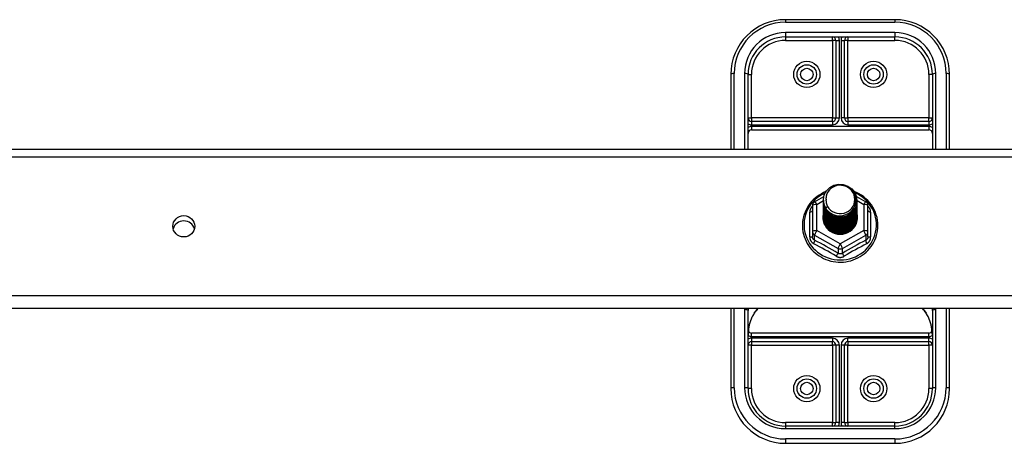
# Model space of a CAD drawing. Header units: inches. Extents: x 48.1 to 120.1, y 31.5 to 55.7.
# Tile 52 of 85: x 84.1 to 93.1, y 44.7 to 48.6. Entities that reach past the tile are written whole.
import ezdxf

# ---------------------------------------------------------------- set-up
doc = ezdxf.new("R2010")
doc.units = ezdxf.units.IN
doc.header["$MEASUREMENT"] = 0
doc.layers.add('Visible Edges(ANSI)', color=7, linetype='Continuous', lineweight=25)
doc.layers.add('Visible Tangent Edges(ANSI)', color=7, linetype='Continuous', lineweight=25)

msp = doc.modelspace()

# ---------------------------------------------------------------- linework, layer by layer
at = {"layer": 'Visible Edges(ANSI)'}
for p, q in [((92.0538, 48.5901), (91.0538, 48.5901)), ((91.0538, 48.4326), (92.0538, 48.4326)), ((91.5145, 48.4011), (91.5145, 47.6929)), ((91.5932, 47.6929), (91.5932, 48.4011)), ((90.5538, 48.0901), (90.5538, 47.4072)), ((90.7113, 47.4072), (90.7113, 48.0901)), ((92.3963, 48.0901), (92.3963, 47.4072)), ((92.5538, 47.4072), (92.5538, 48.0901)), ((91.483, 47.6615), (90.7428, 47.6615)), ((92.3649, 47.6615), (91.6247, 47.6615)), ((90.7428, 47.5827), (92.3649, 47.5827)), ((64.5538, 47.4072), (118.5538, 47.4072)), ((91.2999, 46.8927), (91.2999, 46.6531)), ((91.3201, 46.9271), (91.404, 46.9739)), ((91.4003, 46.9415), (91.4003, 46.9419)), ((91.4003, 46.9289), (91.4003, 46.9293)), ((91.4003, 46.9164), (91.4003, 46.9168)), ((91.4003, 46.9038), (91.4003, 46.9043)), ((91.4003, 46.8913), (91.4003, 46.8917)), ((91.7021, 46.9748), (91.7876, 46.9271)), ((91.7074, 46.9352), (91.7074, 46.9356)), ((91.7074, 46.9227), (91.7074, 46.9231)), ((91.7074, 46.9101), (91.7074, 46.9105)), ((91.7074, 46.8976), (91.7074, 46.898)), ((91.8078, 46.6531), (91.8078, 46.8927)), ((91.4003, 46.8788), (91.4003, 46.8792)), ((91.4003, 46.8662), (91.4003, 46.8666)), ((91.4003, 46.8537), (91.4003, 46.8541)), ((91.4003, 46.8412), (91.4003, 46.8416)), ((91.4003, 46.8286), (91.4003, 46.829)), ((91.4003, 46.8161), (91.4003, 46.8165)), ((91.4003, 46.8035), (91.4003, 46.8039)), ((91.7074, 46.885), (91.7074, 46.8854)), ((91.7074, 46.8725), (91.7074, 46.8729)), ((91.7074, 46.86), (91.7074, 46.8604)), ((91.7074, 46.8474), (91.7074, 46.8478)), ((91.7074, 46.8349), (91.7074, 46.8353)), ((91.7074, 46.8223), (91.7074, 46.8228)), ((91.7074, 46.8098), (91.7074, 46.8102)), ((91.4003, 46.791), (91.4003, 46.7914)), ((91.7074, 46.7973), (91.7074, 46.7977)), ((91.7074, 46.7847), (91.7074, 46.7851)), ((91.2999, 46.6531), (91.2999, 46.6083)), ((91.5346, 46.6344), (91.5341, 46.6316)), ((91.8078, 46.6083), (91.8078, 46.6531)), ((118.5538, 45.9505), (64.5538, 45.9505)), ((90.5538, 45.9505), (90.5538, 45.22)), ((90.7113, 45.22), (90.7113, 45.9332)), ((92.3963, 45.9332), (92.3963, 45.22)), ((92.5538, 45.22), (92.5538, 45.9505)), ((92.3649, 45.7274), (90.7428, 45.7274)), ((90.7428, 45.6486), (91.483, 45.6486)), ((91.6247, 45.6486), (92.3649, 45.6486)), ((91.5145, 45.6171), (91.5145, 44.909)), ((91.5932, 44.909), (91.5932, 45.6171)), ((92.0538, 44.8775), (91.0538, 44.8775)), ((91.0538, 44.72), (92.0538, 44.72))]:
    msp.add_line(p, q, dxfattribs=at)
at = {"layer": 'Visible Edges(ANSI)', "flags": 128}
for points in [[(91.4212, 46.8681), (91.4048, 46.9067), (91.4004, 46.9482), (91.4085, 46.9891), (91.4283, 47.0262), (91.4584, 47.0564), (91.4961, 47.0771), (91.5385, 47.0867), (91.5821, 47.0843), (91.6235, 47.0701), (91.6592, 47.0452), (91.6864, 47.0116), (91.7029, 46.9718), (91.7072, 46.9292), (91.6992, 46.8871), (91.6794, 46.8489), (91.6494, 46.8176), (91.6117, 46.7957), (91.5693, 46.7849), (91.5256, 46.7861), (91.4843, 46.7992), (91.4485, 46.8229), (91.4213, 46.8554), (91.4048, 46.8939), (91.4004, 46.9354)], [(91.4398, 46.8435), (91.4626, 46.8247), (91.4887, 46.8105), (91.5173, 46.8016), (91.5472, 46.7984), (91.5771, 46.801), (91.606, 46.8093), (91.6326, 46.8231), (91.6558, 46.8418), (91.6746, 46.8646), (91.6883, 46.8907), (91.6961, 46.919), (91.6978, 46.9482), (91.6933, 46.9771), (91.6826, 47.0045), (91.6663, 47.0291), (91.6451, 47.0498), (91.6198, 47.0657), (91.5917, 47.076), (91.5619, 47.0802), (91.532, 47.0782), (91.5033, 47.0699), (91.4773, 47.0557), (91.4551, 47.0364), (91.438, 47.0128)], [(91.4235, 47.0193), (91.4023, 47.0101), (91.3817, 46.9995), (91.3619, 46.9875), (91.343, 46.9744), (91.325, 46.96), (91.3081, 46.9444), (91.2923, 46.9278), (91.2777, 46.9102), (91.2643, 46.8916), (91.2523, 46.8722), (91.2416, 46.8521), (91.2324, 46.8313), (91.2246, 46.8099), (91.2184, 46.7881), (91.2136, 46.7659), (91.2105, 46.7435), (91.2089, 46.7208), (91.2089, 46.6982), (91.2104, 46.6756), (91.2136, 46.6531), (91.2183, 46.6309), (91.2246, 46.6091), (91.2323, 46.5877), (91.2415, 46.5669), (91.2522, 46.5468), (91.2642, 46.5274), (91.2776, 46.5088), (91.2922, 46.4912), (91.308, 46.4745), (91.3249, 46.459), (91.3428, 46.4446), (91.3617, 46.4314), (91.3815, 46.4194), (91.4021, 46.4088), (91.4233, 46.3996), (91.4451, 46.3918), (91.4675, 46.3854), (91.4902, 46.3805), (91.5132, 46.3771), (91.5363, 46.3752), (91.5596, 46.3748), (91.5828, 46.3759), (91.6059, 46.3786), (91.6288, 46.3828), (91.6513, 46.3884), (91.6734, 46.3955), (91.6949, 46.404), (91.7159, 46.4139), (91.736, 46.4252), (91.7554, 46.4378), (91.7738, 46.4516), (91.7913, 46.4665), (91.8077, 46.4826), (91.8229, 46.4998), (91.8369, 46.5179), (91.8496, 46.5369), (91.8609, 46.5566), (91.8709, 46.5771), (91.8794, 46.5982), (91.8864, 46.6198), (91.8919, 46.6419), (91.8958, 46.6642), (91.8982, 46.6867), (91.899, 46.7094)], [(91.438, 47.0128), (91.4367, 47.0103), (91.4355, 47.0077), (91.4343, 47.0052), (91.4332, 47.0026), (91.4322, 47), (91.4312, 46.9973), (91.4303, 46.9947), (91.4294, 46.992), (91.4286, 46.9893), (91.4279, 46.9866), (91.4272, 46.9838), (91.4266, 46.9811), (91.426, 46.9783), (91.4255, 46.9756), (91.4251, 46.9728), (91.4247, 46.97), (91.4244, 46.9672), (91.4242, 46.9644), (91.424, 46.9616), (91.4239, 46.9588), (91.4238, 46.956), (91.4239, 46.9532), (91.424, 46.9504), (91.4241, 46.9476)], [(91.899, 46.7094), (91.898, 46.7344), (91.8951, 46.7593), (91.8903, 46.7839), (91.8836, 46.8081), (91.8751, 46.8317), (91.8648, 46.8546), (91.8527, 46.8767), (91.839, 46.8979), (91.8237, 46.918), (91.8069, 46.9369), (91.7887, 46.9546), (91.7692, 46.9709), (91.7485, 46.9857), (91.7268, 46.999), (91.7041, 47.0107), (91.6805, 47.0207)], [(91.4003, 46.9415), (91.4004, 46.937), (91.4006, 46.9325), (91.4009, 46.928), (91.4014, 46.9236), (91.4021, 46.9192), (91.4029, 46.9147), (91.4038, 46.9104), (91.4049, 46.906), (91.4061, 46.9017), (91.4074, 46.8974), (91.4089, 46.8931), (91.4105, 46.8889), (91.4123, 46.8848), (91.4141, 46.8807), (91.4162, 46.8766), (91.4183, 46.8727), (91.4206, 46.8688), (91.423, 46.8649), (91.4255, 46.8611), (91.4281, 46.8574), (91.4309, 46.8538), (91.4337, 46.8503), (91.4367, 46.8468), (91.4398, 46.8435)], [(91.4003, 46.9289), (91.4016, 46.9098), (91.4055, 46.891), (91.412, 46.8729), (91.4209, 46.8557), (91.432, 46.8398), (91.4453, 46.8255), (91.4604, 46.813), (91.4771, 46.8024), (91.4951, 46.7941), (91.5141, 46.7881), (91.5338, 46.7846), (91.5538, 46.7836), (91.5739, 46.7851), (91.5936, 46.7892), (91.6126, 46.7957), (91.6306, 46.8045), (91.6473, 46.8156), (91.6624, 46.8286), (91.6756, 46.8435), (91.6868, 46.8599), (91.6957, 46.8776), (91.7021, 46.8962), (91.7061, 46.9155), (91.7074, 46.9352)], [(91.4003, 46.9164), (91.4016, 46.8973), (91.4055, 46.8785), (91.412, 46.8603), (91.4209, 46.8432), (91.432, 46.8273), (91.4453, 46.813), (91.4604, 46.8004), (91.4771, 46.7899), (91.4951, 46.7816), (91.5141, 46.7756), (91.5338, 46.772), (91.5538, 46.771), (91.5739, 46.7726), (91.5936, 46.7766), (91.6126, 46.7831), (91.6306, 46.792), (91.6473, 46.803), (91.6624, 46.8161), (91.6756, 46.831), (91.6868, 46.8474), (91.6957, 46.865), (91.7021, 46.8837), (91.7061, 46.903), (91.7074, 46.9227)], [(91.4003, 46.9038), (91.4016, 46.8847), (91.4055, 46.8659), (91.412, 46.8478), (91.4209, 46.8306), (91.432, 46.8148), (91.4453, 46.8004), (91.4604, 46.7879), (91.4771, 46.7773), (91.4951, 46.769), (91.5141, 46.763), (91.5338, 46.7595), (91.5538, 46.7585), (91.5739, 46.76), (91.5936, 46.7641), (91.6126, 46.7706), (91.6306, 46.7794), (91.6473, 46.7905), (91.6624, 46.8036), (91.6756, 46.8184), (91.6868, 46.8348), (91.6957, 46.8525), (91.7021, 46.8712), (91.7061, 46.8905), (91.7074, 46.9101)], [(91.4003, 46.8913), (91.4016, 46.8722), (91.4055, 46.8534), (91.412, 46.8353), (91.4209, 46.8181), (91.432, 46.8022), (91.4453, 46.7879), (91.4604, 46.7753), (91.4771, 46.7648), (91.4951, 46.7565), (91.5141, 46.7505), (91.5338, 46.747), (91.5538, 46.746), (91.5739, 46.7475), (91.5936, 46.7515), (91.6126, 46.758), (91.6306, 46.7669), (91.6473, 46.778), (91.6624, 46.791), (91.6756, 46.8059), (91.6868, 46.8223), (91.6957, 46.84), (91.7021, 46.8586), (91.7061, 46.8779), (91.7074, 46.8976)], [(91.7072, 46.9291), (91.7067, 46.9089), (91.7034, 46.889), (91.6974, 46.8697), (91.6888, 46.8513), (91.6778, 46.8342), (91.6645, 46.8187), (91.6493, 46.805), (91.6323, 46.7934), (91.614, 46.7841), (91.5945, 46.7773), (91.5743, 46.773), (91.5537, 46.7715), (91.5332, 46.7725), (91.513, 46.7763), (91.4935, 46.7826), (91.4752, 46.7913), (91.4582, 46.8024), (91.443, 46.8156), (91.4298, 46.8306), (91.4188, 46.8471), (91.4102, 46.865), (91.4042, 46.8838), (91.4009, 46.9032), (91.4004, 46.9229)], [(91.7072, 46.9166), (91.7067, 46.8964), (91.7034, 46.8765), (91.6974, 46.8571), (91.6888, 46.8388), (91.6778, 46.8216), (91.6645, 46.8061), (91.6493, 46.7924), (91.6323, 46.7809), (91.614, 46.7716), (91.5945, 46.7648), (91.5743, 46.7605), (91.5537, 46.7589), (91.5332, 46.76), (91.513, 46.7637), (91.4935, 46.77), (91.4752, 46.7788), (91.4582, 46.7899), (91.443, 46.803), (91.4298, 46.818), (91.4188, 46.8346), (91.4102, 46.8525), (91.4042, 46.8713), (91.4009, 46.8907), (91.4004, 46.9103)], [(91.7072, 46.904), (91.7067, 46.8839), (91.7034, 46.8639), (91.6974, 46.8446), (91.6888, 46.8262), (91.6778, 46.8091), (91.6645, 46.7936), (91.6493, 46.7799), (91.6323, 46.7683), (91.614, 46.759), (91.5945, 46.7522), (91.5743, 46.748), (91.5537, 46.7464), (91.5332, 46.7475), (91.513, 46.7512), (91.4935, 46.7575), (91.4752, 46.7663), (91.4582, 46.7773), (91.443, 46.7905), (91.4298, 46.8055), (91.4188, 46.8221), (91.4102, 46.8399), (91.4042, 46.8587), (91.4009, 46.8781), (91.4004, 46.8978)], [(91.7072, 46.8915), (91.7067, 46.8713), (91.7034, 46.8514), (91.6974, 46.8321), (91.6888, 46.8137), (91.6778, 46.7966), (91.6645, 46.781), (91.6493, 46.7674), (91.6323, 46.7558), (91.614, 46.7465), (91.5945, 46.7397), (91.5743, 46.7354), (91.5537, 46.7338), (91.5332, 46.7349), (91.513, 46.7386), (91.4935, 46.745), (91.4752, 46.7537), (91.4582, 46.7648), (91.443, 46.7779), (91.4298, 46.7929), (91.4188, 46.8095), (91.4102, 46.8274), (91.4042, 46.8462), (91.4009, 46.8656), (91.4004, 46.8852)], [(91.4241, 46.9476), (91.424, 46.9448), (91.4239, 46.942), (91.4239, 46.9392), (91.424, 46.9364), (91.4241, 46.9336), (91.4243, 46.9308), (91.4245, 46.928), (91.4248, 46.9252), (91.4252, 46.9225), (91.4257, 46.9197), (91.4262, 46.9169), (91.4267, 46.9142), (91.4274, 46.9114), (91.4281, 46.9087), (91.4288, 46.906), (91.4296, 46.9033), (91.4305, 46.9006), (91.4315, 46.898), (91.4325, 46.8953), (91.4335, 46.8927), (91.4346, 46.8901), (91.4358, 46.8876), (91.437, 46.885), (91.4383, 46.8825)], [(91.4003, 46.8788), (91.4016, 46.8596), (91.4055, 46.8409), (91.412, 46.8227), (91.4209, 46.8056), (91.432, 46.7897), (91.4453, 46.7753), (91.4604, 46.7628), (91.4771, 46.7523), (91.4951, 46.7439), (91.5141, 46.738), (91.5338, 46.7344), (91.5538, 46.7334), (91.5739, 46.735), (91.5936, 46.739), (91.6126, 46.7455), (91.6306, 46.7544), (91.6473, 46.7654), (91.6624, 46.7785), (91.6756, 46.7933), (91.6868, 46.8098), (91.6957, 46.8274), (91.7021, 46.8461), (91.7061, 46.8654), (91.7074, 46.885)], [(91.4003, 46.8662), (91.4016, 46.8471), (91.4055, 46.8283), (91.412, 46.8102), (91.4209, 46.793), (91.432, 46.7771), (91.4453, 46.7628), (91.4604, 46.7503), (91.4771, 46.7397), (91.4951, 46.7314), (91.5141, 46.7254), (91.5338, 46.7219), (91.5538, 46.7209), (91.5739, 46.7224), (91.5936, 46.7265), (91.6126, 46.733), (91.6306, 46.7418), (91.6473, 46.7529), (91.6624, 46.7659), (91.6756, 46.7808), (91.6868, 46.7972), (91.6957, 46.8149), (91.7021, 46.8335), (91.7061, 46.8529), (91.7074, 46.8725)], [(91.4003, 46.8537), (91.4016, 46.8346), (91.4055, 46.8158), (91.412, 46.7977), (91.4209, 46.7805), (91.432, 46.7646), (91.4453, 46.7503), (91.4604, 46.7377), (91.4771, 46.7272), (91.4951, 46.7189), (91.5141, 46.7129), (91.5338, 46.7094), (91.5538, 46.7083), (91.5739, 46.7099), (91.5936, 46.7139), (91.6126, 46.7204), (91.6306, 46.7293), (91.6473, 46.7403), (91.6624, 46.7534), (91.6756, 46.7683), (91.6868, 46.7847), (91.6957, 46.8024), (91.7021, 46.821), (91.7061, 46.8403), (91.7074, 46.86)], [(91.4003, 46.8412), (91.4016, 46.822), (91.4055, 46.8032), (91.412, 46.7851), (91.4209, 46.768), (91.432, 46.7521), (91.4453, 46.7377), (91.4604, 46.7252), (91.4771, 46.7147), (91.4951, 46.7063), (91.5141, 46.7003), (91.5338, 46.6968), (91.5538, 46.6958), (91.5739, 46.6973), (91.5936, 46.7014), (91.6126, 46.7079), (91.6306, 46.7167), (91.6473, 46.7278), (91.6624, 46.7409), (91.6756, 46.7557), (91.6868, 46.7721), (91.6957, 46.7898), (91.7021, 46.8085), (91.7061, 46.8278), (91.7074, 46.8474)], [(91.4003, 46.8286), (91.4016, 46.8095), (91.4055, 46.7907), (91.412, 46.7726), (91.4209, 46.7554), (91.432, 46.7395), (91.4453, 46.7252), (91.4604, 46.7126), (91.4771, 46.7021), (91.4951, 46.6938), (91.5141, 46.6878), (91.5338, 46.6843), (91.5538, 46.6833), (91.5739, 46.6848), (91.5936, 46.6889), (91.6126, 46.6954), (91.6306, 46.7042), (91.6473, 46.7153), (91.6624, 46.7283), (91.6756, 46.7432), (91.6868, 46.7596), (91.6957, 46.7773), (91.7021, 46.7959), (91.7061, 46.8152), (91.7074, 46.8349)], [(91.4003, 46.8161), (91.4016, 46.797), (91.4055, 46.7782), (91.412, 46.76), (91.4209, 46.7429), (91.432, 46.727), (91.4453, 46.7127), (91.4604, 46.7001), (91.4771, 46.6896), (91.4951, 46.6813), (91.5141, 46.6753), (91.5338, 46.6717), (91.5538, 46.6707), (91.5739, 46.6723), (91.5936, 46.6763), (91.6126, 46.6828), (91.6306, 46.6917), (91.6473, 46.7027), (91.6624, 46.7158), (91.6756, 46.7306), (91.6868, 46.7471), (91.6957, 46.7647), (91.7021, 46.7834), (91.7061, 46.8027), (91.7074, 46.8223)], [(91.4003, 46.8035), (91.4016, 46.7844), (91.4055, 46.7656), (91.412, 46.7475), (91.4209, 46.7303), (91.432, 46.7145), (91.4453, 46.7001), (91.4604, 46.6876), (91.4771, 46.677), (91.4951, 46.6687), (91.5141, 46.6627), (91.5338, 46.6592), (91.5538, 46.6582), (91.5739, 46.6597), (91.5936, 46.6638), (91.6126, 46.6703), (91.6306, 46.6791), (91.6473, 46.6902), (91.6624, 46.7032), (91.6756, 46.7181), (91.6868, 46.7345), (91.6957, 46.7522), (91.7021, 46.7709), (91.7061, 46.7902), (91.7074, 46.8098)], [(91.7072, 46.879), (91.7067, 46.8588), (91.7034, 46.8388), (91.6974, 46.8195), (91.6888, 46.8011), (91.6778, 46.784), (91.6645, 46.7685), (91.6493, 46.7548), (91.6323, 46.7432), (91.614, 46.734), (91.5945, 46.7271), (91.5743, 46.7229), (91.5537, 46.7213), (91.5332, 46.7224), (91.513, 46.7261), (91.4935, 46.7324), (91.4752, 46.7412), (91.4582, 46.7522), (91.443, 46.7654), (91.4298, 46.7804), (91.4188, 46.797), (91.4102, 46.8148), (91.4042, 46.8336), (91.4009, 46.8531), (91.4004, 46.8727)], [(91.7072, 46.8664), (91.7067, 46.8462), (91.7034, 46.8263), (91.6974, 46.807), (91.6888, 46.7886), (91.6778, 46.7715), (91.6645, 46.756), (91.6493, 46.7423), (91.6323, 46.7307), (91.614, 46.7214), (91.5945, 46.7146), (91.5743, 46.7104), (91.5537, 46.7088), (91.5332, 46.7098), (91.513, 46.7136), (91.4935, 46.7199), (91.4752, 46.7286), (91.4582, 46.7397), (91.443, 46.7529), (91.4298, 46.7679), (91.4188, 46.7845), (91.4102, 46.8023), (91.4042, 46.8211), (91.4009, 46.8405), (91.4004, 46.8602)], [(91.7072, 46.8539), (91.7067, 46.8337), (91.7034, 46.8138), (91.6974, 46.7944), (91.6888, 46.7761), (91.6778, 46.759), (91.6645, 46.7434), (91.6493, 46.7297), (91.6323, 46.7182), (91.614, 46.7089), (91.5945, 46.7021), (91.5743, 46.6978), (91.5537, 46.6962), (91.5332, 46.6973), (91.513, 46.701), (91.4935, 46.7073), (91.4752, 46.7161), (91.4582, 46.7272), (91.443, 46.7403), (91.4298, 46.7553), (91.4188, 46.7719), (91.4102, 46.7898), (91.4042, 46.8086), (91.4009, 46.828), (91.4004, 46.8476)], [(91.7072, 46.8414), (91.7067, 46.8212), (91.7034, 46.8012), (91.6974, 46.7819), (91.6888, 46.7635), (91.6778, 46.7464), (91.6645, 46.7309), (91.6493, 46.7172), (91.6323, 46.7056), (91.614, 46.6963), (91.5945, 46.6895), (91.5743, 46.6853), (91.5537, 46.6837), (91.5332, 46.6848), (91.513, 46.6885), (91.4935, 46.6948), (91.4752, 46.7036), (91.4582, 46.7146), (91.443, 46.7278), (91.4298, 46.7428), (91.4188, 46.7594), (91.4102, 46.7772), (91.4042, 46.796), (91.4009, 46.8154), (91.4004, 46.8351)], [(91.7072, 46.8288), (91.7067, 46.8086), (91.7034, 46.7887), (91.6974, 46.7694), (91.6888, 46.751), (91.6778, 46.7339), (91.6645, 46.7183), (91.6493, 46.7047), (91.6323, 46.6931), (91.614, 46.6838), (91.5945, 46.677), (91.5743, 46.6727), (91.5537, 46.6711), (91.5332, 46.6722), (91.513, 46.676), (91.4935, 46.6823), (91.4752, 46.691), (91.4582, 46.7021), (91.443, 46.7152), (91.4298, 46.7303), (91.4188, 46.7468), (91.4102, 46.7647), (91.4042, 46.7835), (91.4009, 46.8029), (91.4004, 46.8225)], [(91.7072, 46.8163), (91.7067, 46.7961), (91.7034, 46.7762), (91.6974, 46.7568), (91.6888, 46.7384), (91.6778, 46.7213), (91.6645, 46.7058), (91.6493, 46.6921), (91.6323, 46.6805), (91.614, 46.6713), (91.5945, 46.6644), (91.5743, 46.6602), (91.5537, 46.6586), (91.5332, 46.6597), (91.513, 46.6634), (91.4935, 46.6697), (91.4752, 46.6785), (91.4582, 46.6896), (91.443, 46.7027), (91.4298, 46.7177), (91.4188, 46.7343), (91.4102, 46.7522), (91.4042, 46.771), (91.4009, 46.7904), (91.4004, 46.81)], [(91.7072, 46.8037), (91.7067, 46.7836), (91.7034, 46.7636), (91.6974, 46.7443), (91.6888, 46.7259), (91.6778, 46.7088), (91.6645, 46.6933), (91.6493, 46.6796), (91.6323, 46.668), (91.614, 46.6587), (91.5945, 46.6519), (91.5743, 46.6477), (91.5537, 46.6461), (91.5332, 46.6471), (91.513, 46.6509), (91.4935, 46.6572), (91.4752, 46.6659), (91.4582, 46.677), (91.443, 46.6902), (91.4298, 46.7052), (91.4188, 46.7218), (91.4102, 46.7396), (91.4042, 46.7584), (91.4009, 46.7778), (91.4004, 46.7975)], [(91.4383, 46.8825), (91.4376, 46.8819), (91.4369, 46.8813), (91.4362, 46.8807), (91.4355, 46.8801), (91.4348, 46.8795), (91.434, 46.8789), (91.4333, 46.8783), (91.4326, 46.8777), (91.4319, 46.8771), (91.4312, 46.8765), (91.4305, 46.8759), (91.4298, 46.8753), (91.429, 46.8747), (91.4283, 46.8741), (91.4276, 46.8735), (91.4269, 46.8729), (91.4262, 46.8723), (91.4255, 46.8717), (91.4248, 46.8711), (91.424, 46.8705), (91.4233, 46.8699), (91.4226, 46.8693), (91.4219, 46.8687), (91.4212, 46.8681)], [(91.4003, 46.791), (91.4016, 46.7719), (91.4055, 46.7531), (91.412, 46.735), (91.4209, 46.7178), (91.432, 46.7019), (91.4453, 46.6876), (91.4604, 46.675), (91.4771, 46.6645), (91.4951, 46.6562), (91.5141, 46.6502), (91.5338, 46.6467), (91.5538, 46.6457), (91.5739, 46.6472), (91.5936, 46.6512), (91.6126, 46.6577), (91.6306, 46.6666), (91.6473, 46.6776), (91.6624, 46.6907), (91.6756, 46.7056), (91.6868, 46.722), (91.6957, 46.7397), (91.7021, 46.7583), (91.7061, 46.7776), (91.7074, 46.7973)], [(91.5341, 46.6316), (91.5255, 46.633), (91.5171, 46.6349), (91.5087, 46.6373), (91.5006, 46.6401), (91.4926, 46.6433), (91.4848, 46.6469), (91.4772, 46.651), (91.4698, 46.6554), (91.4628, 46.6603), (91.456, 46.6655), (91.4496, 46.6711), (91.4435, 46.677), (91.4377, 46.6832), (91.4323, 46.6898), (91.4273, 46.6966), (91.4227, 46.7037), (91.4186, 46.711), (91.4149, 46.7185), (91.4116, 46.7263), (91.4088, 46.7342), (91.4065, 46.7422), (91.4046, 46.7504), (91.4032, 46.7586), (91.4024, 46.7669)], [(91.7072, 46.7912), (91.7071, 46.7758), (91.7053, 46.7605), (91.7019, 46.7455), (91.697, 46.7309), (91.6906, 46.7168), (91.6828, 46.7034), (91.6736, 46.6909), (91.6632, 46.6794), (91.6516, 46.6689), (91.639, 46.6596), (91.6255, 46.6517), (91.6113, 46.6451), (91.5964, 46.6399), (91.5812, 46.6363), (91.5656, 46.6341), (91.5499, 46.6335), (91.5342, 46.6345), (91.5188, 46.637), (91.5037, 46.641), (91.4891, 46.6465), (91.4753, 46.6534), (91.4622, 46.6616), (91.4501, 46.6711), (91.4391, 46.6817)], [(91.5602, 46.6333), (91.57, 46.6341), (91.5797, 46.6356), (91.5892, 46.6376), (91.5987, 46.6402), (91.6079, 46.6434), (91.617, 46.6471), (91.6258, 46.6514), (91.6343, 46.6562), (91.6424, 46.6616), (91.6502, 46.6674), (91.6576, 46.6737), (91.6646, 46.6804), (91.6712, 46.6876), (91.6772, 46.6951), (91.6828, 46.703), (91.6879, 46.7113), (91.6924, 46.7198), (91.6963, 46.7286), (91.6996, 46.7376), (91.7024, 46.7468), (91.7046, 46.7561), (91.7061, 46.7656), (91.7071, 46.7751), (91.7074, 46.7847)], [(90.7689, 45.9086), (90.762, 45.8978), (90.7554, 45.8865), (90.7436, 45.8628), (90.7337, 45.838), (90.7256, 45.8124), (90.7193, 45.7862), (90.7148, 45.7596), (90.7122, 45.7327), (90.7113, 45.7059)], [(90.7689, 45.9086), (90.7848, 45.9302), (90.8024, 45.9505)], [(92.3053, 45.9505), (92.3229, 45.9302), (92.3388, 45.9086)], [(92.3963, 45.7059), (92.3955, 45.7327), (92.3928, 45.7596), (92.3883, 45.7862), (92.3821, 45.8124), (92.374, 45.838), (92.364, 45.8628), (92.3522, 45.8865), (92.3457, 45.8978), (92.3388, 45.9086)]]:
    msp.add_lwpolyline(points, dxfattribs=at)
at = {"layer": 'Visible Edges(ANSI)'}
for centre in [(91.2487, 48.0901), (91.8589, 48.0901), (91.2487, 45.22), (91.8589, 45.22)]:
    msp.add_circle(centre, 0.0886, dxfattribs=at)
for centre, radius, start, end in [((91.0538, 48.0901), 0.5, 90, 180), ((92.0538, 48.0901), 0.5, 0, 90), ((91.0538, 48.0901), 0.3425, 90, 180), ((91.483, 48.4011), 0.0315, 0, 90), ((91.6247, 48.4011), 0.0315, 90, 180), ((92.0538, 48.0901), 0.3425, 0, 90), ((90.7428, 47.6929), 0.0315, 180, 270), ((91.483, 47.6929), 0.0315, 270, 0), ((91.6247, 47.6929), 0.0315, 180, 270), ((92.3649, 47.6929), 0.0315, 270, 0), ((90.7428, 47.5512), 0.0315, 90, 180), ((92.3649, 47.5512), 0.0315, 0, 90), ((91.3393, 46.8927), 0.0394, 119.17447, 180), ((91.7684, 46.8927), 0.0394, 0, 60.82553), ((90.7428, 45.7589), 0.0315, 201.14813, 270), ((92.3649, 45.7589), 0.0315, 270, 338.85185), ((90.7428, 45.6171), 0.0315, 90, 180), ((91.483, 45.6171), 0.0315, 0, 90), ((91.6247, 45.6171), 0.0315, 90, 180), ((92.3649, 45.6171), 0.0315, 0, 90), ((91.0538, 45.22), 0.5, 180, 270), ((91.0538, 45.22), 0.3425, 180, 270), ((92.0538, 45.22), 0.3425, 270, 0), ((92.0538, 45.22), 0.5, 270, 0), ((91.483, 44.909), 0.0315, 270, 0), ((91.6247, 44.909), 0.0315, 180, 270)]:
    msp.add_arc(centre, radius, start, end, dxfattribs=at)
for centre, major_axis, start_param, end_param in [((91.5538, 46.9479), (0.1339, 0), 3.671471, 8.899926), ((91.5538, 46.7829), (-0.1585, 0), 6.031366, 9.674843), ((91.5538, 46.9429), (0.1535, 0), 3.669461, 3.875388), ((85.5538, 46.655), (0.1005, 0), 0.247651, 2.893942)]:
    msp.add_ellipse(centre, major_axis=major_axis, ratio=0.966998, start_param=start_param, end_param=end_param, dxfattribs=at)
msp.add_ellipse((85.5538, 46.7027), major_axis=(-0.1005, 0), ratio=0.966998, dxfattribs=at)
at = {"layer": 'Visible Tangent Edges(ANSI)'}
for p, q in [((91.0538, 48.5901), (91.0538, 48.5666)), ((91.0538, 48.5666), (92.0538, 48.5666)), ((92.0538, 48.5901), (92.0538, 48.5666)), ((92.0538, 48.4721), (91.0538, 48.4721)), ((91.0538, 48.4721), (91.0538, 48.4326)), ((91.0538, 48.4326), (91.0538, 48.4011)), ((91.483, 48.4011), (91.483, 48.4326)), ((91.6247, 48.4326), (91.6247, 48.4011)), ((92.0538, 48.4721), (92.0538, 48.4326)), ((92.0538, 48.4011), (92.0538, 48.4326)), ((91.0538, 48.4011), (91.483, 48.4011)), ((91.483, 48.4011), (91.483, 47.6929)), ((91.5145, 48.4011), (91.483, 48.4011)), ((91.5145, 48.4011), (91.546, 48.4011)), ((91.546, 47.6929), (91.546, 48.4011)), ((91.5617, 48.4011), (91.5617, 47.6929)), ((91.5617, 48.4011), (91.5932, 48.4011)), ((91.6247, 48.4011), (91.5932, 48.4011)), ((91.6247, 48.4011), (92.0538, 48.4011)), ((91.6247, 47.6929), (91.6247, 48.4011)), ((90.5853, 47.4072), (90.5853, 48.0981)), ((90.6798, 48.0981), (90.6798, 47.4072)), ((90.7113, 48.0901), (90.7428, 48.0901)), ((90.7428, 47.6929), (90.7428, 48.0901)), ((92.3649, 48.0901), (92.3649, 47.6929)), ((92.3963, 48.0901), (92.3649, 48.0901)), ((92.4278, 47.4072), (92.4278, 48.0981)), ((92.5223, 48.0981), (92.5223, 47.4072)), ((90.7113, 47.6929), (90.7428, 47.6929)), ((91.483, 47.6929), (90.7428, 47.6929)), ((90.7428, 47.6929), (90.7428, 47.6615)), ((90.7428, 47.6615), (90.7428, 47.63)), ((90.7428, 47.63), (91.483, 47.63)), ((90.7428, 47.6142), (90.7428, 47.5827)), ((92.3649, 47.6142), (90.7428, 47.6142)), ((91.483, 47.6615), (91.483, 47.6929)), ((91.483, 47.6929), (91.5145, 47.6929)), ((91.483, 47.6615), (91.483, 47.63)), ((91.5145, 47.6929), (91.546, 47.6929)), ((91.5932, 47.6929), (91.5617, 47.6929)), ((91.5932, 47.6929), (91.6247, 47.6929)), ((92.3649, 47.6929), (91.6247, 47.6929)), ((91.6247, 47.6929), (91.6247, 47.6615)), ((91.6247, 47.6615), (91.6247, 47.63)), ((91.6247, 47.63), (92.3649, 47.63)), ((92.3649, 47.6929), (92.3963, 47.6929)), ((92.3649, 47.6615), (92.3649, 47.6929)), ((92.3649, 47.6615), (92.3649, 47.63)), ((92.3649, 47.6142), (92.3649, 47.5827)), ((64.5538, 47.3375), (118.5538, 47.3375)), ((91.3393, 46.9027), (91.4004, 46.9368)), ((91.3393, 46.6631), (91.3393, 46.9027)), ((91.7074, 46.9368), (91.7684, 46.9027)), ((91.7684, 46.9027), (91.7684, 46.6631)), ((91.2757, 46.6054), (91.2757, 46.8326)), ((91.832, 46.8326), (91.832, 46.6054)), ((91.3196, 46.6201), (91.5341, 46.5003)), ((91.3196, 46.5753), (91.3196, 46.6201)), ((91.5538, 46.5433), (91.3393, 46.6631)), ((91.7684, 46.6631), (91.5538, 46.5433)), ((91.5735, 46.5003), (91.7881, 46.6201)), ((91.7881, 46.6201), (91.7881, 46.5753)), ((91.5341, 46.5003), (91.5341, 46.4555)), ((91.5735, 46.4555), (91.5735, 46.5003)), ((118.5538, 46.0678), (64.5538, 46.0678)), ((90.5853, 45.228), (90.5853, 45.9505)), ((90.6798, 45.9412), (90.6798, 45.228)), ((92.4278, 45.228), (92.4278, 45.9412)), ((92.5223, 45.9505), (92.5223, 45.228)), ((90.7428, 45.6959), (90.7428, 45.7274)), ((92.3649, 45.6959), (92.3649, 45.7274)), ((90.7428, 45.6959), (92.3649, 45.6959)), ((91.483, 45.6801), (90.7428, 45.6801)), ((90.7428, 45.6801), (90.7428, 45.6486)), ((90.7428, 45.6486), (90.7428, 45.6171)), ((91.483, 45.6801), (91.483, 45.6486)), ((91.483, 45.6171), (91.483, 45.6486)), ((91.6247, 45.6486), (91.6247, 45.6801)), ((92.3649, 45.6801), (91.6247, 45.6801)), ((91.6247, 45.6486), (91.6247, 45.6171)), ((92.3649, 45.6486), (92.3649, 45.6801)), ((92.3649, 45.6171), (92.3649, 45.6486)), ((90.7428, 45.6171), (90.7113, 45.6171)), ((90.7428, 45.6171), (91.483, 45.6171)), ((90.7428, 45.22), (90.7428, 45.6171)), ((91.483, 45.6171), (91.483, 44.909)), ((91.5145, 45.6171), (91.483, 45.6171)), ((91.546, 45.6171), (91.5145, 45.6171)), ((91.546, 44.909), (91.546, 45.6171)), ((91.5932, 45.6171), (91.5617, 45.6171)), ((91.5617, 45.6171), (91.5617, 44.909)), ((91.6247, 45.6171), (91.5932, 45.6171)), ((91.6247, 45.6171), (92.3649, 45.6171)), ((91.6247, 44.909), (91.6247, 45.6171)), ((92.3649, 45.6171), (92.3649, 45.22)), ((92.3963, 45.6171), (92.3649, 45.6171)), ((90.7428, 45.22), (90.7113, 45.22)), ((92.3963, 45.22), (92.3649, 45.22)), ((91.483, 44.909), (91.0538, 44.909)), ((91.0538, 44.909), (91.0538, 44.8775)), ((91.0538, 44.8775), (91.0538, 44.854)), ((91.0538, 44.854), (92.0538, 44.854)), ((91.483, 44.8775), (91.483, 44.909)), ((91.483, 44.909), (91.5145, 44.909)), ((91.546, 44.909), (91.5145, 44.909)), ((91.5932, 44.909), (91.5617, 44.909)), ((91.5932, 44.909), (91.6247, 44.909)), ((92.0538, 44.909), (91.6247, 44.909)), ((91.6247, 44.909), (91.6247, 44.8775)), ((92.0538, 44.8775), (92.0538, 44.909)), ((92.0538, 44.854), (92.0538, 44.8775)), ((92.0538, 44.7595), (91.0538, 44.7595)), ((91.0538, 44.7595), (91.0538, 44.72)), ((92.0538, 44.7595), (92.0538, 44.72))]:
    msp.add_line(p, q, dxfattribs=at)
at = {"layer": 'Visible Tangent Edges(ANSI)', "flags": 128}
for points in [[(91.2999, 46.8852), (91.298, 46.8834), (91.2962, 46.8816), (91.2945, 46.8797), (91.2928, 46.8778), (91.2912, 46.8758), (91.2896, 46.8737), (91.2882, 46.8716), (91.2868, 46.8695), (91.2854, 46.8674), (91.2842, 46.8652), (91.283, 46.8629), (91.2819, 46.8607), (91.2809, 46.8584), (91.28, 46.8561), (91.2792, 46.8538), (91.2785, 46.8515), (91.2778, 46.8491), (91.2772, 46.8467), (91.2768, 46.8444), (91.2764, 46.842), (91.2761, 46.8396), (91.2758, 46.8373), (91.2757, 46.8349), (91.2757, 46.8326)], [(91.832, 46.8326), (91.832, 46.8349), (91.8318, 46.8373), (91.8316, 46.8396), (91.8313, 46.842), (91.8309, 46.8444), (91.8304, 46.8467), (91.8298, 46.8491), (91.8292, 46.8515), (91.8284, 46.8538), (91.8276, 46.8561), (91.8267, 46.8584), (91.8257, 46.8607), (91.8246, 46.8629), (91.8235, 46.8652), (91.8222, 46.8674), (91.8209, 46.8695), (91.8195, 46.8716), (91.818, 46.8737), (91.8165, 46.8758), (91.8149, 46.8778), (91.8132, 46.8797), (91.8115, 46.8816), (91.8096, 46.8834), (91.8078, 46.8852)], [(91.2757, 46.6054), (91.2757, 46.6021), (91.2759, 46.5988), (91.2763, 46.5956), (91.2768, 46.5924), (91.2774, 46.5892), (91.2782, 46.586), (91.2791, 46.5829), (91.2802, 46.5799), (91.2813, 46.5769), (91.2827, 46.574), (91.2841, 46.5711), (91.2857, 46.5683), (91.2874, 46.5656), (91.2892, 46.563), (91.2911, 46.5605), (91.2932, 46.5581), (91.2953, 46.5558), (91.2976, 46.5535), (91.3, 46.5515), (91.3024, 46.5495), (91.305, 46.5476), (91.3076, 46.5459), (91.3102, 46.5443), (91.313, 46.5428)], [(91.3196, 46.5753), (91.3181, 46.576), (91.3167, 46.5768), (91.3153, 46.5776), (91.314, 46.5786), (91.3127, 46.5796), (91.3115, 46.5806), (91.3103, 46.5817), (91.3091, 46.5829), (91.3081, 46.5842), (91.307, 46.5855), (91.3061, 46.5869), (91.3052, 46.5883), (91.3043, 46.5897), (91.3036, 46.5913), (91.3029, 46.5928), (91.3023, 46.5944), (91.3017, 46.5961), (91.3012, 46.5977), (91.3008, 46.5994), (91.3005, 46.6012), (91.3002, 46.6029), (91.3, 46.6047), (91.2999, 46.6065), (91.2999, 46.6083)], [(91.8078, 46.6083), (91.8077, 46.6065), (91.8076, 46.6047), (91.8074, 46.6029), (91.8072, 46.6012), (91.8068, 46.5994), (91.8064, 46.5977), (91.8059, 46.5961), (91.8054, 46.5944), (91.8048, 46.5928), (91.8041, 46.5913), (91.8033, 46.5897), (91.8025, 46.5883), (91.8016, 46.5869), (91.8006, 46.5855), (91.7996, 46.5842), (91.7985, 46.5829), (91.7974, 46.5817), (91.7962, 46.5806), (91.795, 46.5796), (91.7937, 46.5786), (91.7923, 46.5776), (91.7909, 46.5768), (91.7895, 46.576), (91.7881, 46.5753)], [(91.7947, 46.5428), (91.7974, 46.5443), (91.8001, 46.5459), (91.8027, 46.5476), (91.8052, 46.5495), (91.8077, 46.5515), (91.8101, 46.5535), (91.8123, 46.5558), (91.8145, 46.5581), (91.8165, 46.5605), (91.8184, 46.563), (91.8203, 46.5656), (91.822, 46.5683), (91.8235, 46.5711), (91.825, 46.574), (91.8263, 46.5769), (91.8275, 46.5799), (91.8285, 46.5829), (91.8295, 46.586), (91.8302, 46.5892), (91.8309, 46.5924), (91.8314, 46.5956), (91.8317, 46.5988), (91.8319, 46.6021), (91.832, 46.6054)], [(91.5735, 46.4555), (91.572, 46.4546), (91.5705, 46.4537), (91.5689, 46.4529), (91.5673, 46.4522), (91.5657, 46.4516), (91.5641, 46.451), (91.5624, 46.4505), (91.5607, 46.4502), (91.559, 46.4499), (91.5573, 46.4496), (91.5556, 46.4495), (91.5538, 46.4495), (91.5521, 46.4495), (91.5504, 46.4496), (91.5487, 46.4498), (91.547, 46.4501), (91.5453, 46.4505), (91.5436, 46.451), (91.542, 46.4516), (91.5403, 46.4522), (91.5387, 46.4529), (91.5372, 46.4537), (91.5356, 46.4546), (91.5341, 46.4555)], [(91.5165, 46.4292), (91.5193, 46.4276), (91.5222, 46.426), (91.5252, 46.4247), (91.5282, 46.4234), (91.5313, 46.4223), (91.5345, 46.4213), (91.5376, 46.4205), (91.5408, 46.4198), (91.5441, 46.4193), (91.5473, 46.4189), (91.5506, 46.4187), (91.5539, 46.4186), (91.5571, 46.4187), (91.5604, 46.4189), (91.5637, 46.4193), (91.5669, 46.4198), (91.5701, 46.4205), (91.5732, 46.4213), (91.5764, 46.4223), (91.5795, 46.4234), (91.5825, 46.4247), (91.5855, 46.4261), (91.5883, 46.4276), (91.5912, 46.4292)], [(90.7692, 45.9096), (90.7644, 45.9022), (90.7598, 45.8947), (90.7554, 45.887), (90.7512, 45.8791), (90.7472, 45.8711), (90.7435, 45.8629), (90.74, 45.8547), (90.7366, 45.8464), (90.7335, 45.838), (90.7306, 45.8295), (90.728, 45.8209), (90.7255, 45.8123), (90.7232, 45.8036), (90.7211, 45.7949), (90.7192, 45.7861), (90.7176, 45.7772), (90.7161, 45.7683), (90.7148, 45.7594), (90.7137, 45.7505), (90.7129, 45.7416), (90.7122, 45.7326), (90.7117, 45.7237), (90.7114, 45.7148), (90.7113, 45.7059)], [(92.3963, 45.7059), (92.3963, 45.7148), (92.396, 45.7237), (92.3955, 45.7326), (92.3948, 45.7416), (92.3939, 45.7505), (92.3928, 45.7594), (92.3916, 45.7683), (92.3901, 45.7772), (92.3884, 45.7861), (92.3865, 45.7949), (92.3845, 45.8036), (92.3822, 45.8123), (92.3797, 45.8209), (92.377, 45.8295), (92.3741, 45.838), (92.371, 45.8464), (92.3677, 45.8547), (92.3642, 45.8629), (92.3604, 45.8711), (92.3564, 45.8791), (92.3523, 45.887), (92.3479, 45.8947), (92.3433, 45.9022), (92.3385, 45.9096)]]:
    msp.add_lwpolyline(points, dxfattribs=at)
at = {"layer": 'Visible Tangent Edges(ANSI)'}
for centre, radius in [((91.2487, 48.0901), 0.1201), ((91.8589, 48.0901), 0.1201), ((91.2487, 48.0901), 0.0571), ((91.8589, 48.0901), 0.0571), ((91.2487, 45.22), 0.1201), ((91.2487, 45.22), 0.0571), ((91.8589, 45.22), 0.1201), ((91.8589, 45.22), 0.0571)]:
    msp.add_circle(centre, radius, dxfattribs=at)
for centre, radius, start, end in [((91.0538, 48.0981), 0.4685, 90, 180), ((92.0538, 48.0981), 0.4685, 0, 90), ((91.0538, 48.0981), 0.374, 90, 180), ((91.483, 48.4011), 0.063, 0, 30), ((91.6247, 48.4011), 0.063, 150, 180), ((92.0538, 48.0981), 0.374, 0, 90), ((91.0538, 48.0901), 0.311, 90, 180), ((92.0538, 48.0901), 0.311, 0, 90), ((90.7428, 47.6929), 0.063, 240, 270), ((90.7428, 47.5512), 0.063, 90, 120), ((91.483, 47.6929), 0.063, 270, 0), ((91.6247, 47.6929), 0.063, 180, 270), ((92.3649, 47.6929), 0.063, 270, 300), ((92.3649, 47.5512), 0.063, 60, 90), ((90.7428, 45.7589), 0.063, 240, 270), ((90.7428, 45.6171), 0.063, 90, 120), ((91.483, 45.6171), 0.063, 0, 90), ((91.6247, 45.6171), 0.063, 90, 180), ((92.3649, 45.7589), 0.063, 270, 300), ((92.3649, 45.6171), 0.063, 60, 90), ((91.0538, 45.228), 0.4685, 180, 270), ((91.0538, 45.228), 0.374, 180, 270), ((91.0538, 45.22), 0.311, 180, 270), ((92.0538, 45.228), 0.4685, 270, 0), ((92.0538, 45.228), 0.374, 270, 0), ((92.0538, 45.22), 0.311, 270, 0), ((91.483, 44.909), 0.063, 330, 0), ((91.6247, 44.909), 0.063, 180, 210)]:
    msp.add_arc(centre, radius, start, end, dxfattribs=at)
for centre, major_axis, ratio, start_param, end_param in [((90.5853, 48.0901), (-0.0315, 0), 0.254784, 4.712389, 6.283185), ((90.6798, 48.0901), (0.0315, 0), 0.254784, 0, 1.570796), ((92.4278, 48.0901), (-0.0315, 0), 0.254784, 4.712389, 6.283185), ((92.5223, 48.0901), (0.0315, 0), 0.254784, 0, 1.570796), ((91.5538, 46.7154), (0.3308, 0), 0.966998, 2.000874, 7.433991), ((91.3393, 46.8927), (-0.0394, 0), 0.254784, 4.712389, 6.283185), ((91.3393, 46.8927), (-0.0192, 0.0344), 0.127392, 4.936728, 6.283185), ((91.7684, 46.8927), (0.0192, 0.0344), 0.127392, 0, 1.346458), ((91.7684, 46.8927), (0.0394, 0), 0.254784, 0, 1.570796), ((91.2605, 46.8479), (0.0394, 0), 0.420933, 5.107073, 6.283185), ((91.8471, 46.8479), (-0.0394, 0), 0.420933, 0, 1.176113), ((91.3393, 46.6531), (-0.0394, 0), 0.254784, 4.712389, 6.283185), ((91.3393, 46.6531), (-0.0394, 0), 0.966998, 0, 1.047198), ((91.3393, 46.6531), (-0.0192, -0.0344), 0.127392, 4.48805, 6.058847), ((91.7684, 46.6531), (0.0394, 0), 0.254784, 0, 1.570796), ((91.7684, 46.6531), (0.0192, -0.0344), 0.127392, 0.224339, 1.795135), ((91.7684, 46.6531), (0.0394, 0), 0.966998, 5.235988, 6.283185), ((91.2605, 46.6083), (0.0394, 0), 0.080687, 5.107073, 6.283185), ((91.2999, 46.5423), (0.0178, 0.0351), 0.295528, 4.874003, 6.050115), ((91.4147, 46.3185), (0.5734, -0.3423), 0.220649, 1.524932, 1.878631), ((91.4269, 46.3388), (-0.6046, 0.361), 0.220649, 4.666525, 5.020223), ((91.5538, 46.5333), (-0.0192, -0.0344), 0.127392, 4.48805, 6.058847), ((91.5538, 46.5333), (0.0192, -0.0344), 0.127392, 0.224339, 1.795135), ((91.6808, 46.3388), (-0.6046, -0.361), 0.220649, 4.404555, 4.758253), ((91.6929, 46.3185), (0.5734, 0.3423), 0.220649, 1.262962, 1.61666), ((91.8078, 46.5423), (-0.0178, 0.0351), 0.295528, 0.23307, 1.409183), ((91.8471, 46.6083), (-0.0394, 0), 0.080687, 0, 1.176113), ((91.5145, 46.4226), (0.0205, 0.0336), 0.044718, 0.222707, 1.398819), ((91.5538, 46.5333), (0.0394, 0), 0.966998, 4.18879, 5.235988), ((91.5932, 46.4226), (-0.0205, 0.0336), 0.044718, 4.884366, 6.060479), ((91.0656, 45.9412), (-0.3858, 0), 0.966998, 6.258215, 6.283185), ((90.6798, 45.9332), (0.0315, 0), 0.254784, 0, 1.570796), ((91.0656, 45.9332), (-0.3543, 0), 0.966998, 6.232556, 6.283185), ((90.7428, 45.9262), (0.0261, -0.0177), 0.213186, 0, 0.143295), ((91.0656, 45.7219), (-0.3543, 0), 0.966998, 5.552773, 5.703682), ((92.042, 45.7219), (-0.3543, 0), 0.966998, 3.721096, 3.872005), ((92.3649, 45.9262), (-0.0261, -0.0177), 0.213186, 6.139891, 6.283185), ((92.042, 45.9332), (0.3543, 0), 0.966998, 0, 0.050629), ((92.4278, 45.9332), (-0.0315, 0), 0.254784, 4.712389, 6.283185), ((92.042, 45.9412), (0.3858, 0), 0.966998, 0, 0.02497), ((90.5853, 45.22), (-0.0315, 0), 0.254784, 4.712389, 6.283185), ((90.6798, 45.22), (0.0315, 0), 0.254784, 0, 1.570796), ((92.4278, 45.22), (-0.0315, 0), 0.254784, 4.712389, 6.283185), ((92.5223, 45.22), (0.0315, 0), 0.254784, 0, 1.570796)]:
    msp.add_ellipse(centre, major_axis=major_axis, ratio=ratio, start_param=start_param, end_param=end_param, dxfattribs=at)

doc.saveas('drawing.dxf')
